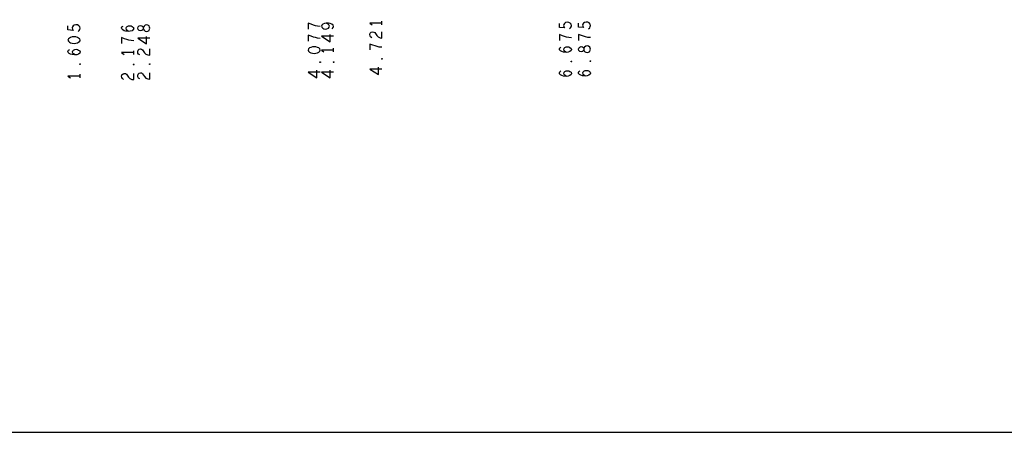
# Model space of a CAD drawing. Extents: x 28 to 61, y 25 to 46.
# Tile 4 of 49: x 34.3 to 44.5, y 25 to 29.2. Entities that reach past the tile are written whole.
import ezdxf

# ---------------------------------------------------------------- set-up
doc = ezdxf.new("R2010")
doc.units = 0
doc.layers.add('RVP8-TX_D_fab_art', color=2, linetype='CONTINUOUS')

msp = doc.modelspace()

# ---------------------------------------------------------------- linework, layer by layer
at = {"layer": 'RVP8-TX_D_fab_art'}
for points in [[(27.97, 24.965), (60.97, 24.965), (60.97, 45.965), (27.97, 45.965), (27.97, 24.965), (27.97, 24.965)], [(35.611, 29.15), (35.609, 29.161), (35.603, 29.174), (35.592, 29.182), (35.578, 29.185), (35.563, 29.182), (35.551, 29.172), (35.544, 29.158), (35.544, 29.143), (35.54, 29.133), (35.53, 29.126), (35.515, 29.123), (35.501, 29.127), (35.49, 29.138), (35.486, 29.15), (35.49, 29.163), (35.501, 29.174), (35.515, 29.178), (35.53, 29.175), (35.54, 29.168), (35.544, 29.158), (35.544, 29.143), (35.551, 29.129), (35.563, 29.12), (35.578, 29.116), (35.592, 29.12), (35.603, 29.127), (35.609, 29.14), (35.611, 29.15)], [(34.764, 29.026), (34.768, 29.014), (34.779, 29.005), (34.791, 28.999), (34.808, 28.994), (34.827, 28.992), (34.845, 28.994), (34.862, 28.999), (34.874, 29.005), (34.885, 29.014), (34.889, 29.026), (34.885, 29.039), (34.874, 29.048), (34.862, 29.054), (34.845, 29.059), (34.827, 29.061), (34.808, 29.059), (34.791, 29.054), (34.779, 29.048), (34.768, 29.039), (34.764, 29.026)], [(37.25, 28.923), (37.254, 28.911), (37.265, 28.902), (37.277, 28.896), (37.294, 28.891), (37.313, 28.889), (37.331, 28.891), (37.348, 28.896), (37.36, 28.902), (37.371, 28.911), (37.375, 28.923), (37.371, 28.936), (37.36, 28.945), (37.348, 28.951), (37.331, 28.956), (37.313, 28.958), (37.294, 28.956), (37.277, 28.951), (37.265, 28.945), (37.254, 28.936), (37.25, 28.923)], [(40.173, 28.931), (40.171, 28.942), (40.165, 28.955), (40.154, 28.963), (40.14, 28.966), (40.125, 28.963), (40.113, 28.953), (40.106, 28.939), (40.106, 28.924), (40.102, 28.914), (40.092, 28.907), (40.077, 28.904), (40.063, 28.908), (40.052, 28.919), (40.048, 28.931), (40.052, 28.944), (40.063, 28.955), (40.077, 28.959), (40.092, 28.956), (40.102, 28.949), (40.106, 28.939), (40.106, 28.924), (40.113, 28.91), (40.125, 28.9), (40.14, 28.897), (40.154, 28.9), (40.165, 28.908), (40.171, 28.921), (40.173, 28.931)], [(34.893, 28.778), (34.891, 28.775), (34.887, 28.775), (34.885, 28.778), (34.887, 28.782), (34.891, 28.782), (34.893, 28.778)], [(35.448, 28.773), (35.446, 28.77), (35.442, 28.77), (35.44, 28.773), (35.442, 28.777), (35.446, 28.777), (35.448, 28.773)], [(35.615, 28.778), (35.613, 28.775), (35.609, 28.775), (35.607, 28.778), (35.609, 28.782), (35.613, 28.782), (35.615, 28.778)], [(37.379, 28.799), (37.377, 28.796), (37.373, 28.796), (37.371, 28.799), (37.373, 28.803), (37.377, 28.803), (37.379, 28.799)], [(37.518, 28.799), (37.516, 28.796), (37.512, 28.796), (37.51, 28.799), (37.512, 28.803), (37.516, 28.803), (37.518, 28.799)], [(38.018, 28.831), (38.016, 28.828), (38.012, 28.828), (38.01, 28.831), (38.012, 28.835), (38.016, 28.835), (38.018, 28.831)], [(39.98, 28.804), (39.978, 28.801), (39.974, 28.801), (39.972, 28.804), (39.974, 28.808), (39.978, 28.808), (39.98, 28.804)], [(40.177, 28.807), (40.175, 28.804), (40.171, 28.804), (40.169, 28.807), (40.171, 28.811), (40.175, 28.811), (40.177, 28.807)]]:
    msp.add_lwpolyline(points, close=True, dxfattribs=at)
for points in [[(34.87, 29.116), (34.881, 29.126), (34.887, 29.137), (34.889, 29.15), (34.885, 29.164), (34.877, 29.175), (34.862, 29.183), (34.845, 29.185), (34.829, 29.182), (34.818, 29.174), (34.81, 29.163), (34.808, 29.152), (34.81, 29.141), (34.818, 29.127), (34.764, 29.132), (34.764, 29.174)], [(35.392, 29.116), (35.377, 29.127), (35.369, 29.136), (35.365, 29.149), (35.369, 29.159), (35.377, 29.167), (35.39, 29.173), (35.404, 29.175), (35.417, 29.173), (35.429, 29.167), (35.44, 29.158), (35.444, 29.147), (35.44, 29.135), (35.427, 29.124), (35.409, 29.118), (35.388, 29.116), (35.361, 29.119), (35.346, 29.124), (35.332, 29.132), (35.321, 29.142), (35.319, 29.153), (35.323, 29.164), (35.334, 29.172)], [(37.375, 29.168), (37.348, 29.171), (37.325, 29.176), (37.304, 29.182), (37.281, 29.19), (37.25, 29.202), (37.25, 29.14)], [(37.499, 29.145), (37.51, 29.156), (37.514, 29.168), (37.51, 29.181), (37.497, 29.192), (37.479, 29.199), (37.46, 29.202), (37.437, 29.202), (37.418, 29.199), (37.402, 29.192), (37.393, 29.182), (37.389, 29.171), (37.393, 29.159), (37.402, 29.15), (37.414, 29.144), (37.431, 29.14), (37.445, 29.144), (37.46, 29.151), (37.468, 29.161), (37.47, 29.171), (37.466, 29.184), (37.456, 29.193), (37.437, 29.202)], [(38.014, 29.203), (37.889, 29.203), (37.914, 29.185)], [(38.014, 29.185), (38.014, 29.222)], [(39.957, 29.142), (39.968, 29.152), (39.974, 29.163), (39.976, 29.176), (39.972, 29.19), (39.964, 29.201), (39.949, 29.209), (39.932, 29.211), (39.916, 29.208), (39.905, 29.2), (39.897, 29.189), (39.895, 29.178), (39.897, 29.167), (39.905, 29.153), (39.851, 29.158), (39.851, 29.2)], [(40.154, 29.145), (40.165, 29.155), (40.171, 29.166), (40.173, 29.179), (40.169, 29.193), (40.161, 29.204), (40.146, 29.212), (40.129, 29.214), (40.113, 29.21), (40.102, 29.203), (40.094, 29.192), (40.092, 29.181), (40.094, 29.17), (40.102, 29.156), (40.048, 29.161), (40.048, 29.203)], [(35.444, 29.018), (35.417, 29.021), (35.394, 29.026), (35.373, 29.032), (35.35, 29.04), (35.319, 29.053), (35.319, 28.99)], [(35.611, 29.045), (35.486, 29.045), (35.576, 28.988), (35.576, 29.065)], [(37.375, 29.044), (37.348, 29.047), (37.325, 29.052), (37.304, 29.058), (37.281, 29.066), (37.25, 29.078), (37.25, 29.016)], [(37.514, 29.066), (37.389, 29.066), (37.479, 29.009), (37.479, 29.086)], [(37.91, 29.05), (37.897, 29.059), (37.891, 29.07), (37.889, 29.083), (37.893, 29.098), (37.904, 29.109), (37.916, 29.112), (37.929, 29.11), (37.939, 29.104), (37.96, 29.073), (37.974, 29.059), (37.995, 29.05), (38.014, 29.047), (38.014, 29.112)], [(39.976, 29.049), (39.949, 29.052), (39.926, 29.057), (39.905, 29.063), (39.882, 29.071), (39.851, 29.084), (39.851, 29.022)], [(40.173, 29.052), (40.146, 29.055), (40.123, 29.06), (40.102, 29.066), (40.079, 29.074), (40.048, 29.086), (40.048, 29.024)], [(38.014, 28.952), (37.987, 28.955), (37.964, 28.96), (37.943, 28.966), (37.92, 28.974), (37.889, 28.986), (37.889, 28.925)], [(39.924, 28.899), (39.909, 28.91), (39.901, 28.919), (39.897, 28.932), (39.901, 28.942), (39.909, 28.95), (39.922, 28.956), (39.936, 28.958), (39.949, 28.956), (39.961, 28.95), (39.972, 28.941), (39.976, 28.93), (39.972, 28.918), (39.959, 28.907), (39.941, 28.901), (39.92, 28.899), (39.893, 28.902), (39.878, 28.907), (39.864, 28.915), (39.853, 28.925), (39.851, 28.936), (39.855, 28.947), (39.866, 28.955)], [(34.837, 28.873), (34.822, 28.884), (34.814, 28.893), (34.81, 28.906), (34.814, 28.916), (34.822, 28.924), (34.835, 28.93), (34.849, 28.932), (34.862, 28.93), (34.874, 28.924), (34.885, 28.915), (34.889, 28.904), (34.885, 28.892), (34.872, 28.881), (34.854, 28.875), (34.833, 28.873), (34.806, 28.876), (34.791, 28.881), (34.777, 28.889), (34.766, 28.899), (34.764, 28.91), (34.768, 28.921), (34.779, 28.929)], [(35.444, 28.897), (35.319, 28.897), (35.344, 28.879)], [(35.444, 28.879), (35.444, 28.916)], [(35.507, 28.873), (35.494, 28.882), (35.488, 28.893), (35.486, 28.906), (35.49, 28.921), (35.501, 28.932), (35.513, 28.935), (35.526, 28.934), (35.536, 28.927), (35.557, 28.896), (35.571, 28.882), (35.592, 28.873), (35.611, 28.87), (35.611, 28.935)], [(37.514, 28.923), (37.389, 28.923), (37.414, 28.905)], [(37.514, 28.905), (37.514, 28.942)], [(38.014, 28.726), (37.889, 28.726), (37.979, 28.669), (37.979, 28.746)], [(34.889, 28.654), (34.764, 28.654), (34.789, 28.636)], [(34.889, 28.636), (34.889, 28.673)], [(35.34, 28.62), (35.327, 28.629), (35.321, 28.64), (35.319, 28.653), (35.323, 28.668), (35.334, 28.679), (35.346, 28.682), (35.359, 28.681), (35.369, 28.674), (35.39, 28.643), (35.404, 28.629), (35.425, 28.62), (35.444, 28.617), (35.444, 28.682)], [(35.507, 28.625), (35.494, 28.634), (35.488, 28.645), (35.486, 28.658), (35.49, 28.673), (35.501, 28.684), (35.513, 28.687), (35.526, 28.686), (35.536, 28.679), (35.557, 28.648), (35.571, 28.634), (35.592, 28.625), (35.611, 28.622), (35.611, 28.687)], [(37.375, 28.694), (37.25, 28.694), (37.34, 28.637), (37.34, 28.714)], [(37.514, 28.694), (37.389, 28.694), (37.479, 28.637), (37.479, 28.714)], [(39.924, 28.651), (39.909, 28.662), (39.901, 28.671), (39.897, 28.684), (39.901, 28.694), (39.909, 28.702), (39.922, 28.708), (39.936, 28.71), (39.949, 28.708), (39.961, 28.702), (39.972, 28.693), (39.976, 28.682), (39.972, 28.67), (39.959, 28.659), (39.941, 28.653), (39.92, 28.651), (39.893, 28.654), (39.878, 28.659), (39.864, 28.667), (39.853, 28.677), (39.851, 28.688), (39.855, 28.699), (39.866, 28.707)], [(40.121, 28.654), (40.106, 28.665), (40.098, 28.674), (40.094, 28.687), (40.098, 28.697), (40.106, 28.705), (40.119, 28.711), (40.133, 28.713), (40.146, 28.711), (40.158, 28.705), (40.169, 28.696), (40.173, 28.685), (40.169, 28.673), (40.156, 28.662), (40.138, 28.656), (40.117, 28.654), (40.09, 28.657), (40.075, 28.662), (40.061, 28.67), (40.05, 28.68), (40.048, 28.691), (40.052, 28.702), (40.063, 28.71)]]:
    msp.add_lwpolyline(points, dxfattribs=at)

doc.saveas('drawing.dxf')
